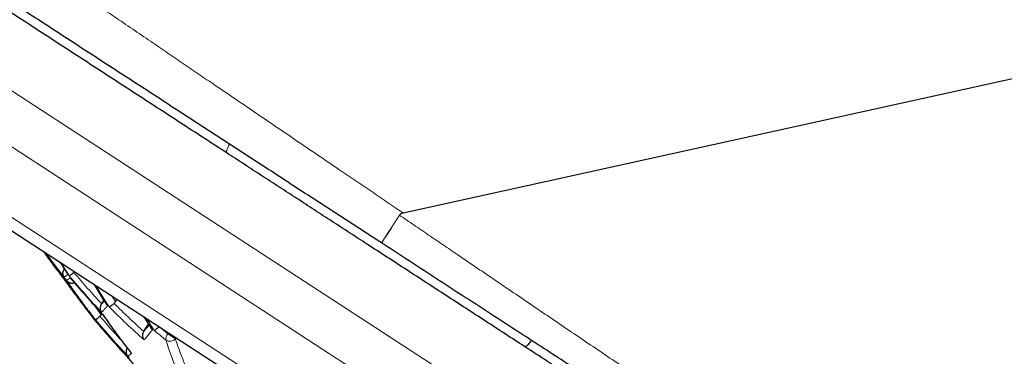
# Model space of a CAD drawing. Header units: millimetres. Extents: x 8 to 549, y 12 to 450.
# Tile 7 of 172: x 40.64 to 55.41, y 353.66 to 358.71. Entities that reach past the tile are written whole.
import ezdxf

# ---------------------------------------------------------------- set-up
doc = ezdxf.new("R2010")
doc.units = ezdxf.units.MM

msp = doc.modelspace()

# ---------------------------------------------------------------- linework, layer by layer
at = {"color": 252, "linetype": 'Continuous', "lineweight": 0}
for p, q in [((39.246, 358.473), (54.22, 348.74)), ((39.106, 357.721), (54.545, 347.685)), ((39.365, 356.5), (53.324, 347.426)), ((46.385, 355.819), (46.393, 355.814)), ((41.277, 355.03), (41.237, 355.081)), ((41.313, 354.972), (41.307, 354.968)), ((42.078, 354.482), (42.023, 354.571)), ((41.866, 354.288), (41.747, 354.446)), ((42.863, 354.001), (42.732, 354.109)), ((42.874, 354.018), (42.863, 354.001)), ((42.977, 353.927), (42.863, 354.001)), ((42.988, 353.944), (42.977, 353.927))]:
    msp.add_line(p, q, dxfattribs=at)
at = {"color": 7, "linetype": 'Continuous', "lineweight": 30}
for p, q in [((39.52, 356.198), (52.177, 347.97)), ((41.249, 355.074), (41.349, 354.914)), ((41.307, 354.968), (41.311, 354.975)), ((41.872, 354.451), (41.906, 354.503)), ((42.078, 354.482), (42.102, 354.519)), ((41.869, 354.447), (41.872, 354.451)), ((41.739, 354.241), (41.779, 354.192)), ((41.866, 354.288), (41.877, 354.304)), ((42.504, 354.258), (42.612, 354.087)), ((42.505, 354.039), (42.503, 354.035)), ((42.505, 354.039), (42.575, 354.146))]:
    msp.add_line(p, q, dxfattribs=at)
at = {"color": 7, "linetype": 'Continuous', "lineweight": 30, "flags": 128}
msp.add_lwpolyline([(46.393, 355.814), (89.309, 365.279), (132.234, 374.743)], dxfattribs=at)
at = {"color": 7, "linetype": 'Continuous', "lineweight": 30}
for centre, radius, start, end in [((51.023, 362.35), 12.292, 215.3637, 217.6017), ((51.524, 362.849), 12.979, 216.0062, 218.1886), ((52.061, 362.455), 13.189, 215.2111, 218.4754), ((51.1, 362.941), 12.636, 219.859, 223.1781), ((41.755, 354.254), 0.0204, 193.5996, 217.747), ((41.791, 354.202), 0.0158, 221.7991, 283.897), ((51.118, 361.948), 12.138, 219.7445, 223.016), ((51.632, 362.501), 12.88, 220.2034, 223.4547), ((52.16, 362.105), 13.02, 220.3938, 223.6076)]:
    msp.add_arc(centre, radius, start, end, dxfattribs=at)
at = {"color": 252, "linetype": 'Continuous', "lineweight": 0}
for centre, radius, start, end in [((51.498, 362.864), 12.963, 216.1653, 218.1729), ((52.146, 361.838), 12.826, 211.8267, 212.7739), ((52.173, 361.82), 12.831, 211.7749, 212.7818), ((41.128, 355.141), 0.34, 301.7509, 313.4603), ((41.167, 355.089), 0.339, 301.7179, 313.4404), ((51.639, 361.891), 12.5, 214.5596, 217.905), ((51.078, 362.96), 12.624, 219.8411, 223.1637), ((52.793, 361.421), 12.897, 211.1907, 212.8716), ((52.822, 361.406), 12.901, 211.1909, 212.8714), ((50.696, 363.073), 12.289, 224.8686, 228.2134), ((51.61, 362.519), 12.872, 220.1922, 223.4456), ((52.227, 361.464), 12.584, 214.7283, 218.0479), ((53.421, 361.009), 12.831, 211.7749, 212.7818), ((53.447, 360.992), 12.826, 211.8267, 212.7739), ((50.383, 363.245), 12.007, 229.9875, 231.0311), ((42.949, 353.92), 0.117, 136.8501, 185.0835), ((42.895, 354.001), 0.111, 235.5207, 317.8011), ((47.272, 355.262), 4.642, 196.9384, 228.6823)]:
    msp.add_arc(centre, radius, start, end, dxfattribs=at)
for points, knots in [([(28.725, 367.831), (28.726, 367.83), (28.727, 367.829), (28.737, 367.823), (28.753, 367.812), (28.776, 367.796), (28.806, 367.776), (28.837, 367.755), (28.868, 367.734), (28.895, 367.716), (28.924, 367.696), (28.962, 367.67), (29.009, 367.638), (29.068, 367.598), (29.132, 367.555), (29.195, 367.512), (29.253, 367.473), (29.306, 367.437), (29.362, 367.399), (29.431, 367.353), (29.515, 367.295), (29.617, 367.227), (29.724, 367.154), (29.837, 367.077), (29.956, 366.996), (30.081, 366.912), (30.211, 366.824), (30.347, 366.731), (30.488, 366.635), (30.635, 366.536), (30.786, 366.433), (30.923, 366.341), (31.042, 366.26), (31.142, 366.192), (31.244, 366.122), (31.363, 366.042), (31.499, 365.949), (31.654, 365.844), (31.813, 365.736), (31.974, 365.626), (32.139, 365.514), (32.308, 365.4), (32.479, 365.284), (32.672, 365.152), (32.888, 365.005), (33.129, 364.841), (33.375, 364.674), (33.628, 364.502), (33.888, 364.325), (34.156, 364.143), (34.428, 363.958), (34.66, 363.8), (34.85, 363.671), (35.044, 363.538), (35.249, 363.399), (35.465, 363.252), (35.641, 363.132), (35.819, 363.011), (36.017, 362.876), (36.237, 362.726), (36.479, 362.561), (36.724, 362.395), (36.97, 362.227), (37.219, 362.058), (37.469, 361.887), (37.72, 361.716), (37.974, 361.543), (38.229, 361.369), (38.485, 361.194), (38.744, 361.018), (39.007, 360.839), (39.274, 360.657), (39.547, 360.471), (39.82, 360.285), (40.095, 360.097), (40.372, 359.909), (40.629, 359.734), (40.866, 359.572), (41.084, 359.424), (41.302, 359.276), (41.537, 359.115), (41.79, 358.943), (42.06, 358.759), (42.332, 358.574), (42.591, 358.398), (42.837, 358.23), (43.069, 358.072), (43.303, 357.913), (43.563, 357.736), (43.85, 357.541), (44.165, 357.327), (44.48, 357.113), (44.795, 356.898), (45.112, 356.683), (45.403, 356.486), (45.668, 356.306), (45.907, 356.144), (46.146, 355.982), (46.305, 355.873), (46.385, 355.819), (46.385, 355.819)], [0, 0, 0, 0, 0.010966, 0.021933, 0.032899, 0.04392, 0.054942, 0.065963, 0.072547, 0.079131, 0.08572, 0.092309, 0.102492, 0.112675, 0.122877, 0.133079, 0.140025, 0.14697, 0.153922, 0.160873, 0.171812, 0.182753, 0.193693, 0.204679, 0.215667, 0.226654, 0.237748, 0.248844, 0.259938, 0.271075, 0.282213, 0.293351, 0.300209, 0.307067, 0.313929, 0.320791, 0.330631, 0.340472, 0.350312, 0.360152, 0.370034, 0.379918, 0.389802, 0.399684, 0.412824, 0.425964, 0.439126, 0.452288, 0.465909, 0.479531, 0.493174, 0.506817, 0.51388, 0.520943, 0.535073, 0.543365, 0.551656, 0.559952, 0.568248, 0.579307, 0.590366, 0.601424, 0.612504, 0.623584, 0.634663, 0.645721, 0.65678, 0.667838, 0.678914, 0.689992, 0.701069, 0.712541, 0.724013, 0.735485, 0.746977, 0.758469, 0.76996, 0.77889, 0.787819, 0.796753, 0.805686, 0.816669, 0.827652, 0.838641, 0.84963, 0.858987, 0.868344, 0.877705, 0.887066, 0.899587, 0.912108, 0.924628, 0.937169, 0.94971, 0.962251, 0.971686, 0.981121, 0.99056, 0.999998, 1, 1, 1, 1]), ([(43.787, 356.848), (43.785, 356.844), (43.778, 356.83), (43.768, 356.808), (43.757, 356.783), (43.749, 356.762), (43.744, 356.744), (43.742, 356.73), (43.743, 356.719), (43.746, 356.716), (43.747, 356.715)], [0, 0, 0, 0, 0.052937, 0.188232, 0.323526, 0.458821, 0.594116, 0.729411, 0.864705, 1, 1, 1, 1]), ([(46.338, 355.781), (46.411, 355.732), (46.557, 355.632), (46.776, 355.483), (46.994, 355.335), (47.237, 355.17), (47.504, 354.988), (47.795, 354.791), (48.085, 354.594), (48.375, 354.397), (48.665, 354.2), (48.954, 354.004), (49.243, 353.809), (49.531, 353.614), (49.818, 353.42), (50.105, 353.226), (50.391, 353.033), (50.679, 352.838), (50.969, 352.642), (51.261, 352.446), (51.551, 352.25), (51.841, 352.055), (52.13, 351.86), (52.396, 351.681), (52.639, 351.518), (52.859, 351.369), (53.078, 351.222), (53.336, 351.049), (53.63, 350.851), (53.96, 350.629), (54.289, 350.409), (54.615, 350.19), (54.939, 349.973), (55.26, 349.757), (55.579, 349.544), (55.894, 349.333), (56.206, 349.123), (56.518, 348.915), (56.829, 348.706), (57.105, 348.522), (57.343, 348.363), (57.546, 348.227), (57.732, 348.103), (57.901, 347.99), (58.053, 347.888), (58.204, 347.787), (58.375, 347.673), (58.566, 347.545), (58.776, 347.405), (58.983, 347.267), (59.187, 347.131), (59.389, 346.996), (59.589, 346.863), (59.785, 346.732), (59.971, 346.608), (60.147, 346.491), (60.313, 346.38), (60.476, 346.271), (60.638, 346.163), (60.796, 346.058), (60.954, 345.952), (61.11, 345.848), (61.266, 345.744), (61.418, 345.643), (61.567, 345.544), (61.713, 345.446), (61.845, 345.359), (61.964, 345.28), (62.07, 345.209), (62.174, 345.14), (62.286, 345.065), (62.405, 344.985), (62.531, 344.902), (62.652, 344.821), (62.769, 344.743), (62.882, 344.668), (62.99, 344.596), (63.094, 344.526), (63.19, 344.463), (63.279, 344.404), (63.36, 344.349), (63.438, 344.298), (63.511, 344.249), (63.58, 344.203), (63.64, 344.163), (63.691, 344.129), (63.736, 344.1), (63.777, 344.072), (63.821, 344.043), (63.865, 344.013), (63.909, 343.984), (63.948, 343.958), (63.982, 343.936), (64.01, 343.917), (64.034, 343.901), (64.053, 343.889), (64.066, 343.88), (64.074, 343.874), (64.075, 343.874), (64.076, 343.873)], [0, 0, 0, 0, 0.008648, 0.017296, 0.025947, 0.034597, 0.04613, 0.057662, 0.069195, 0.080743, 0.092292, 0.10384, 0.115372, 0.126905, 0.138437, 0.149986, 0.161535, 0.173084, 0.184957, 0.196831, 0.208704, 0.220596, 0.232489, 0.244381, 0.253557, 0.262734, 0.271914, 0.281094, 0.295117, 0.309141, 0.323163, 0.337222, 0.351282, 0.36534, 0.379376, 0.393411, 0.407465, 0.421518, 0.435911, 0.450304, 0.459914, 0.469524, 0.479133, 0.48652, 0.493907, 0.501298, 0.508688, 0.519239, 0.529792, 0.540345, 0.550896, 0.561489, 0.572084, 0.582678, 0.593271, 0.602664, 0.612057, 0.62145, 0.630862, 0.640274, 0.649686, 0.65947, 0.669254, 0.679038, 0.688846, 0.698656, 0.708464, 0.716118, 0.723772, 0.731432, 0.739092, 0.749151, 0.759211, 0.769272, 0.779331, 0.78945, 0.799571, 0.809692, 0.819812, 0.828981, 0.838151, 0.847321, 0.85652, 0.86572, 0.874919, 0.881977, 0.889035, 0.8961, 0.903164, 0.912793, 0.922424, 0.932056, 0.941688, 0.951316, 0.961051, 0.970789, 0.980528, 0.990266, 1, 1, 1, 1]), ([(41.913, 354.493), (41.91, 354.49), (41.894, 354.473), (41.881, 354.459), (41.869, 354.447)], [0, 0, 0, 0, 0.1430346, 1, 1, 1, 1]), ([(41.961, 354.421), (41.949, 354.409), (41.927, 354.385), (41.897, 354.352), (41.879, 354.334), (41.87, 354.325)], [0, 0, 0, 0, 0.333034, 0.666371, 1, 1, 1, 1]), ([(42.177, 353.891), (42.135, 353.937), (42.022, 354.059), (41.913, 354.185), (41.845, 354.264)], [0, 0, 0, 0, 0.372641, 1, 1, 1, 1]), ([(42.583, 354.133), (42.574, 354.122), (42.547, 354.088), (42.522, 354.059), (42.505, 354.039)], [0, 0, 0, 0, 0.316329, 1, 1, 1, 1]), ([(42.633, 354.062), (42.618, 354.043), (42.589, 354.006), (42.547, 353.956), (42.521, 353.926), (42.508, 353.91)], [0, 0, 0, 0, 0.332975, 0.666313, 1, 1, 1, 1]), ([(45.641, 351.102), (45.597, 351.116), (45.494, 351.148), (45.338, 351.208), (45.173, 351.279), (45.012, 351.358), (44.856, 351.444), (44.704, 351.538), (44.557, 351.639), (44.415, 351.746), (44.278, 351.861), (44.146, 351.983), (44.028, 352.102), (43.922, 352.217), (43.829, 352.327), (43.739, 352.442), (43.653, 352.56), (43.562, 352.692), (43.469, 352.84), (43.373, 353.006), (43.283, 353.177), (43.199, 353.355), (43.119, 353.54), (43.045, 353.729), (42.999, 353.861), (42.977, 353.927)], [0, 0, 0, 0, 0.035574, 0.081935, 0.128291, 0.174666, 0.221086, 0.267575, 0.313991, 0.360331, 0.406618, 0.452877, 0.499132, 0.535488, 0.571869, 0.608287, 0.644623, 0.680483, 0.72616, 0.771787, 0.817388, 0.862987, 0.908606, 0.954269, 1, 1, 1, 1]), ([(42.318, 353.708), (42.311, 353.702), (42.297, 353.69), (42.279, 353.677), (42.269, 353.67), (42.264, 353.667)], [0, 0, 0, 0, 0.333114, 0.666453, 1, 1, 1, 1])]:
    msp.add_open_spline(points, degree=3, knots=knots, dxfattribs=at)
at = {"color": 7, "linetype": 'Continuous', "lineweight": 30}
for points, knots in [([(46.068, 355.365), (45.934, 355.452), (45.667, 355.626), (45.266, 355.886), (44.866, 356.146), (44.465, 356.407), (44.065, 356.667), (43.664, 356.928), (43.264, 357.187), (42.892, 357.429), (42.547, 357.654), (42.228, 357.861), (41.911, 358.067), (41.594, 358.273), (41.276, 358.48), (40.956, 358.688), (40.635, 358.897), (40.315, 359.105), (39.996, 359.312), (39.679, 359.518), (39.364, 359.723), (39.05, 359.927), (38.738, 360.129), (38.429, 360.331), (38.121, 360.531), (37.816, 360.729), (37.512, 360.926), (37.211, 361.122), (36.913, 361.316), (36.611, 361.512), (36.305, 361.711), (35.996, 361.912), (35.69, 362.111), (35.388, 362.307), (35.097, 362.497), (34.816, 362.679), (34.547, 362.854), (34.281, 363.027), (34.019, 363.197), (33.76, 363.365), (33.506, 363.531), (33.256, 363.693), (33.01, 363.853), (32.768, 364.01), (32.531, 364.164), (32.299, 364.315), (32.084, 364.455), (31.883, 364.585), (31.698, 364.706), (31.517, 364.824), (31.34, 364.939), (31.171, 365.049), (31.009, 365.153), (30.856, 365.253), (30.706, 365.35), (30.561, 365.445), (30.42, 365.537), (30.283, 365.626), (30.151, 365.712), (30.023, 365.795), (29.9, 365.875), (29.78, 365.953), (29.663, 366.028), (29.551, 366.101), (29.444, 366.171), (29.342, 366.237), (29.248, 366.298), (29.16, 366.355), (29.08, 366.408), (29.004, 366.457), (28.934, 366.502), (28.87, 366.544), (28.812, 366.582), (28.76, 366.616), (28.713, 366.646), (28.672, 366.672), (28.637, 366.695), (28.608, 366.715), (28.584, 366.73), (28.568, 366.741), (28.557, 366.747), (28.556, 366.748), (28.555, 366.749)], [0, 0, 0, 0, 0.0160647, 0.0321315, 0.0481984, 0.064263, 0.0804377, 0.0966149, 0.1127919, 0.1289666, 0.1419687, 0.1549728, 0.1679775, 0.1809815, 0.1939835, 0.2073506, 0.22072, 0.2340901, 0.2474594, 0.2608263, 0.2741944, 0.287565, 0.3009363, 0.3143067, 0.3276746, 0.3410439, 0.3544159, 0.3677888, 0.3811607, 0.3945298, 0.4087789, 0.4230318, 0.4372858, 0.4515383, 0.4657871, 0.4789783, 0.4921718, 0.5053651, 0.5185561, 0.5317486, 0.5449436, 0.5581385, 0.5713308, 0.5845248, 0.5977217, 0.6109184, 0.6241122, 0.6353491, 0.646589, 0.6578298, 0.6690694, 0.680306, 0.6907969, 0.7012906, 0.7117852, 0.7222786, 0.7327693, 0.743262, 0.7537579, 0.7642547, 0.7747503, 0.7852428, 0.7961589, 0.8070789, 0.8180002, 0.82892, 0.8398358, 0.8503224, 0.8608128, 0.8713044, 0.8817947, 0.892281, 0.9027686, 0.9132603, 0.9237534, 0.934245, 0.9447325, 0.9557827, 0.9668378, 0.9778946, 0.9889497, 1, 1, 1, 1]), ([(43.747, 356.715), (43.639, 356.785), (43.423, 356.926), (43.099, 357.136), (42.776, 357.346), (42.455, 357.555), (42.134, 357.763), (41.815, 357.971), (41.497, 358.177), (41.181, 358.383), (40.866, 358.588), (40.552, 358.791), (40.241, 358.994), (39.931, 359.195), (39.623, 359.396), (39.317, 359.594), (39.006, 359.796), (38.691, 360.002), (38.371, 360.21), (38.053, 360.416), (37.739, 360.62), (37.528, 360.757), (37.328, 360.887), (37.14, 361.01), (36.866, 361.188), (36.595, 361.364), (36.327, 361.538), (36.062, 361.71), (35.801, 361.88), (35.544, 362.047), (35.289, 362.212), (35.039, 362.375), (34.793, 362.535), (34.551, 362.692), (34.325, 362.839), (34.115, 362.976), (33.919, 363.103), (33.727, 363.228), (33.539, 363.35), (33.354, 363.471), (33.171, 363.59), (32.992, 363.706), (32.816, 363.82), (32.645, 363.931), (32.479, 364.04), (32.317, 364.145), (32.159, 364.247), (32.007, 364.346), (31.859, 364.442), (31.715, 364.536), (31.574, 364.628), (31.436, 364.717), (31.305, 364.803), (31.18, 364.884), (31.065, 364.958), (30.961, 365.026), (30.865, 365.088), (30.775, 365.147), (30.691, 365.202), (30.612, 365.253), (30.539, 365.3), (30.472, 365.344), (30.411, 365.384), (30.355, 365.42), (30.306, 365.452), (30.263, 365.48), (30.227, 365.503), (30.198, 365.522), (30.176, 365.537), (30.158, 365.548), (30.144, 365.557), (30.136, 365.562), (30.132, 365.565), (30.133, 365.564), (30.133, 365.564)], [0, 0, 0, 0, 0.016014, 0.032031, 0.048048, 0.064065, 0.080079, 0.096094, 0.112112, 0.128131, 0.144149, 0.160164, 0.17618, 0.1922, 0.208221, 0.224241, 0.240257, 0.257419, 0.274586, 0.291754, 0.308921, 0.326083, 0.326739, 0.342188, 0.357639, 0.37309, 0.388539, 0.403989, 0.419442, 0.434894, 0.450344, 0.465795, 0.48125, 0.496705, 0.512156, 0.525296, 0.53844, 0.551585, 0.564729, 0.577869, 0.591204, 0.604544, 0.617884, 0.631224, 0.644559, 0.657897, 0.67124, 0.684584, 0.697927, 0.711265, 0.725223, 0.739187, 0.753153, 0.767117, 0.781074, 0.793573, 0.806076, 0.818578, 0.831077, 0.843577, 0.856081, 0.868584, 0.881084, 0.893585, 0.90609, 0.918594, 0.931095, 0.942031, 0.952971, 0.963913, 0.974853, 0.985789, 0.997493, 1, 1, 1, 1]), ([(48.215, 353.811), (48.117, 353.874), (47.922, 354.001), (47.628, 354.192), (47.333, 354.384), (47.038, 354.576), (46.742, 354.768), (46.446, 354.96), (46.15, 355.153), (45.864, 355.339), (45.589, 355.517), (45.326, 355.688), (45.063, 355.859), (44.8, 356.031), (44.536, 356.202), (44.272, 356.373), (44.009, 356.544), (43.835, 356.658), (43.747, 356.715)], [0, 0, 0, 0, 0.0660515, 0.1321032, 0.1982781, 0.2644533, 0.3305002, 0.3965473, 0.4626906, 0.5288334, 0.587534, 0.6462457, 0.7049568, 0.7636564, 0.8227363, 0.8818288, 0.9409209, 1, 1, 1, 1]), ([(46.393, 355.814), (46.388, 355.813), (46.379, 355.81), (46.366, 355.805), (46.355, 355.799), (46.346, 355.791), (46.341, 355.785), (46.338, 355.781)], [0, 0, 0, 0, 0.219268, 0.441468, 0.622922, 0.808986, 1, 1, 1, 1]), ([(46.338, 355.781), (46.329, 355.768), (46.312, 355.74), (46.286, 355.7), (46.26, 355.66), (46.235, 355.622), (46.212, 355.586), (46.19, 355.552), (46.169, 355.52), (46.15, 355.491), (46.132, 355.464), (46.117, 355.44), (46.103, 355.419), (46.092, 355.401), (46.082, 355.386), (46.075, 355.375), (46.07, 355.368), (46.068, 355.365), (46.068, 355.365), (46.068, 355.365)], [0, 0, 0, 0, 0.059429, 0.118859, 0.180016, 0.241173, 0.300602, 0.360031, 0.421184, 0.482337, 0.541811, 0.601286, 0.662485, 0.723683, 0.787134, 0.850584, 0.916139, 0.981693, 1, 1, 1, 1]), ([(63.62, 343.956), (63.619, 343.956), (63.618, 343.957), (63.61, 343.962), (63.597, 343.971), (63.579, 343.982), (63.556, 343.997), (63.528, 344.016), (63.494, 344.037), (63.456, 344.063), (63.412, 344.091), (63.362, 344.123), (63.305, 344.161), (63.24, 344.203), (63.169, 344.249), (63.092, 344.299), (63.009, 344.353), (62.92, 344.411), (62.825, 344.473), (62.724, 344.538), (62.618, 344.607), (62.505, 344.68), (62.385, 344.759), (62.257, 344.842), (62.124, 344.928), (61.986, 345.018), (61.843, 345.111), (61.694, 345.208), (61.54, 345.308), (61.382, 345.411), (61.219, 345.517), (61.051, 345.625), (60.879, 345.737), (60.703, 345.852), (60.523, 345.969), (60.338, 346.089), (60.15, 346.212), (59.957, 346.337), (59.761, 346.464), (59.562, 346.594), (59.359, 346.726), (59.146, 346.864), (58.922, 347.01), (58.688, 347.162), (58.45, 347.316), (58.209, 347.473), (57.952, 347.64), (57.681, 347.817), (57.393, 348.003), (57.102, 348.193), (56.807, 348.384), (56.508, 348.578), (56.206, 348.775), (55.901, 348.973), (55.593, 349.174), (55.281, 349.376), (54.967, 349.581), (54.65, 349.787), (54.324, 349.999), (53.989, 350.216), (53.646, 350.439), (53.3, 350.664), (52.96, 350.885), (52.626, 351.102), (52.297, 351.316), (51.967, 351.53), (51.635, 351.746), (51.302, 351.963), (50.967, 352.18), (50.631, 352.399), (50.294, 352.618), (49.955, 352.838), (49.615, 353.059), (49.275, 353.281), (48.933, 353.503), (48.59, 353.726), (48.247, 353.949), (47.896, 354.177), (47.537, 354.41), (47.17, 354.648), (46.803, 354.887), (46.436, 355.126), (46.191, 355.285), (46.068, 355.365)], [0, 0, 0, 0, 0.009573, 0.019149, 0.028726, 0.038302, 0.047874, 0.057556, 0.067241, 0.076927, 0.086613, 0.096295, 0.106934, 0.117577, 0.128222, 0.138866, 0.149505, 0.160281, 0.171061, 0.181842, 0.192622, 0.203398, 0.21466, 0.225926, 0.237193, 0.248459, 0.259721, 0.270967, 0.282217, 0.293468, 0.304718, 0.315964, 0.327208, 0.338455, 0.349702, 0.360949, 0.372193, 0.383435, 0.39468, 0.405925, 0.41717, 0.428412, 0.440753, 0.453096, 0.465441, 0.477785, 0.490126, 0.504201, 0.518278, 0.532356, 0.546431, 0.560505, 0.574581, 0.588657, 0.602731, 0.616803, 0.630878, 0.644953, 0.659025, 0.673898, 0.688773, 0.703649, 0.718522, 0.732385, 0.74625, 0.760116, 0.773982, 0.787844, 0.801706, 0.81557, 0.829435, 0.8433, 0.857162, 0.871023, 0.884886, 0.898751, 0.912614, 0.926475, 0.941178, 0.955884, 0.970591, 0.985297, 1, 1, 1, 1]), ([(41.307, 354.853), (41.304, 354.858), (41.298, 354.868), (41.292, 354.886), (41.29, 354.902), (41.29, 354.922), (41.294, 354.945), (41.303, 354.961), (41.307, 354.968)], [0, 0, 0, 0, 0.16596, 0.319993, 0.462185, 0.592646, 0.818478, 1, 1, 1, 1]), ([(41.349, 354.915), (41.35, 354.913), (41.353, 354.906), (41.358, 354.9), (41.362, 354.895)], [0, 0, 0, 0, 0.199647, 1, 1, 1, 1]), ([(41.385, 354.873), (41.386, 354.873), (41.387, 354.874), (41.39, 354.876), (41.396, 354.879), (41.403, 354.884), (41.413, 354.891), (41.424, 354.898), (41.434, 354.906), (41.445, 354.914), (41.452, 354.92), (41.455, 354.922)], [0, 0, 0, 0, 0.087219, 0.193975, 0.295824, 0.439383, 0.572146, 0.694304, 0.806101, 0.907859, 1, 1, 1, 1]), ([(41.455, 354.922), (41.459, 354.925), (41.463, 354.928), (41.467, 354.932), (41.467, 354.932)], [0, 0, 0, 0, 0.963374, 1, 1, 1, 1]), ([(41.285, 354.85), (41.285, 354.85), (41.285, 354.85), (41.286, 354.85), (41.287, 354.851), (41.291, 354.852), (41.294, 354.854), (41.298, 354.857), (41.298, 354.857)], [0, 0, 0, 0, 0.172132, 0.309671, 0.450714, 0.628089, 0.964369, 1, 1, 1, 1]), ([(41.324, 354.826), (41.368, 354.762), (41.46, 354.631), (41.6, 354.44), (41.697, 354.314), (41.744, 354.253)], [0, 0, 0, 0, 0.326885, 0.673431, 1, 1, 1, 1]), ([(41.345, 354.801), (41.347, 354.798), (41.351, 354.793), (41.358, 354.787), (41.364, 354.782), (41.37, 354.778), (41.381, 354.772), (41.398, 354.765), (41.422, 354.761), (41.444, 354.762), (41.458, 354.766), (41.464, 354.769)], [0, 0, 0, 0, 0.081077, 0.15271, 0.214896, 0.267635, 0.329992, 0.519242, 0.695113, 0.85858, 1, 1, 1, 1]), ([(41.756, 354.744), (41.777, 354.71), (41.838, 354.609), (41.901, 354.51), (41.944, 354.443)], [0, 0, 0, 0, 0.330133, 1, 1, 1, 1]), ([(41.987, 354.404), (41.989, 354.405), (41.991, 354.407), (41.999, 354.412), (42.008, 354.419), (42.02, 354.428), (42.036, 354.442), (42.05, 354.453), (42.057, 354.458)], [0, 0, 0, 0, 0.164866, 0.318115, 0.459834, 0.590136, 0.816553, 1, 1, 1, 1]), ([(42.057, 354.458), (42.061, 354.462), (42.069, 354.469), (42.075, 354.478), (42.078, 354.482)], [0, 0, 0, 0, 0.491752, 1, 1, 1, 1]), ([(41.87, 354.325), (41.867, 354.33), (41.861, 354.34), (41.856, 354.354), (41.854, 354.363), (41.853, 354.368), (41.852, 354.374), (41.852, 354.379), (41.851, 354.388), (41.852, 354.401), (41.856, 354.418), (41.861, 354.433), (41.867, 354.443), (41.869, 354.447)], [0, 0, 0, 0, 0.157948, 0.293971, 0.342273, 0.387067, 0.428357, 0.466149, 0.500448, 0.638071, 0.766825, 0.88725, 1, 1, 1, 1]), ([(41.944, 354.443), (41.945, 354.441), (41.95, 354.433), (41.956, 354.426), (41.961, 354.421)], [0, 0, 0, 0, 0.316662, 1, 1, 1, 1]), ([(41.735, 354.249), (41.732, 354.254), (41.725, 354.263), (41.719, 354.277), (41.717, 354.285), (41.716, 354.288)], [0, 0, 0, 0, 0.427649, 0.811007, 1, 1, 1, 1]), ([(41.777, 354.212), (41.777, 354.212), (41.777, 354.212), (41.779, 354.213), (41.781, 354.214), (41.785, 354.217), (41.792, 354.222), (41.801, 354.229), (41.812, 354.237), (41.823, 354.246), (41.834, 354.255), (41.842, 354.261), (41.845, 354.264)], [0, 0, 0, 0, 0.070282, 0.132981, 0.211964, 0.288204, 0.432393, 0.565922, 0.689056, 0.802134, 0.905593, 1, 1, 1, 1]), ([(41.845, 354.264), (41.849, 354.268), (41.857, 354.275), (41.863, 354.283), (41.866, 354.288)], [0, 0, 0, 0, 0.491847, 1, 1, 1, 1]), ([(41.885, 354.295), (41.884, 354.294), (41.883, 354.294), (41.884, 354.295), (41.885, 354.295)], [0, 0, 0, 0, 0.8842523, 1, 1, 1, 1]), ([(41.885, 354.295), (41.929, 354.232), (42.02, 354.102), (42.159, 353.913), (42.256, 353.788), (42.303, 353.727)], [0, 0, 0, 0, 0.32549, 0.674269, 1, 1, 1, 1]), ([(42.508, 353.91), (42.504, 353.916), (42.498, 353.926), (42.493, 353.94), (42.491, 353.949), (42.489, 353.955), (42.488, 353.96), (42.488, 353.965), (42.487, 353.974), (42.487, 353.988), (42.49, 354.005), (42.495, 354.021), (42.5, 354.031), (42.503, 354.035)], [0, 0, 0, 0, 0.157987, 0.294022, 0.342322, 0.38711, 0.42839, 0.466167, 0.500448, 0.638077, 0.766833, 0.887256, 1, 1, 1, 1]), ([(42.612, 354.087), (42.612, 354.087), (42.613, 354.084), (42.616, 354.08), (42.621, 354.073), (42.627, 354.067), (42.631, 354.063), (42.633, 354.062)], [0, 0, 0, 0, 0.003403, 0.245826, 0.505382, 0.768277, 1, 1, 1, 1]), ([(42.663, 354.049), (42.665, 354.05), (42.668, 354.053), (42.676, 354.06), (42.685, 354.067), (42.695, 354.075), (42.705, 354.084), (42.717, 354.095), (42.726, 354.103), (42.732, 354.109)], [0, 0, 0, 0, 0.165126, 0.318565, 0.460394, 0.590716, 0.709664, 0.817418, 1, 1, 1, 1]), ([(48.215, 353.811), (48.218, 353.81), (48.223, 353.808), (48.236, 353.814), (48.252, 353.825), (48.271, 353.843), (48.293, 353.866), (48.311, 353.886), (48.321, 353.898), (48.322, 353.9)], [0, 0, 0, 0, 0.162356, 0.324712, 0.487068, 0.649423, 0.811779, 0.974135, 1, 1, 1, 1]), ([(42.264, 353.667), (42.26, 353.673), (42.253, 353.682), (42.247, 353.695), (42.245, 353.705), (42.243, 353.71), (42.242, 353.715), (42.241, 353.72), (42.241, 353.729), (42.241, 353.742), (42.244, 353.76), (42.249, 353.775), (42.254, 353.784), (42.256, 353.788)], [0, 0, 0, 0, 0.160725, 0.299247, 0.348474, 0.394149, 0.436277, 0.474862, 0.509913, 0.649883, 0.781031, 0.903966, 1, 1, 1, 1]), ([(42.303, 353.727), (42.304, 353.726), (42.308, 353.719), (42.313, 353.713), (42.318, 353.708)], [0, 0, 0, 0, 0.19965, 1, 1, 1, 1]), ([(61.732, 345.024), (61.732, 345.024), (61.731, 345.025), (61.724, 345.029), (61.712, 345.037), (61.694, 345.049), (61.669, 345.065), (61.639, 345.085), (61.602, 345.109), (61.559, 345.137), (61.51, 345.169), (61.457, 345.203), (61.401, 345.239), (61.342, 345.278), (61.279, 345.319), (61.211, 345.363), (61.139, 345.41), (61.061, 345.461), (60.977, 345.515), (60.89, 345.572), (60.798, 345.631), (60.702, 345.694), (60.601, 345.76), (60.495, 345.828), (60.386, 345.899), (60.272, 345.973), (60.152, 346.051), (60.026, 346.133), (59.893, 346.22), (59.755, 346.309), (59.614, 346.401), (59.469, 346.495), (59.32, 346.592), (59.167, 346.691), (59.011, 346.793), (58.851, 346.897), (58.687, 347.004), (58.516, 347.115), (58.34, 347.229), (58.161, 347.345), (57.979, 347.464), (57.789, 347.587), (57.591, 347.716), (57.386, 347.849), (57.177, 347.985), (56.966, 348.122), (56.751, 348.262), (56.534, 348.403), (56.313, 348.547), (56.09, 348.692), (55.865, 348.838), (55.618, 348.999), (55.348, 349.174), (55.056, 349.364), (54.761, 349.556), (54.476, 349.741), (54.203, 349.919), (53.941, 350.088), (53.678, 350.26), (53.412, 350.432), (53.131, 350.615), (52.833, 350.809), (52.518, 351.013), (52.202, 351.219), (51.883, 351.426), (51.562, 351.635), (51.239, 351.845), (50.914, 352.056), (50.588, 352.268), (50.26, 352.481), (49.928, 352.697), (49.59, 352.917), (49.248, 353.139), (48.905, 353.362), (48.561, 353.586), (48.33, 353.736), (48.215, 353.811)], [0, 0, 0, 0, 0.008935, 0.020604, 0.032274, 0.043943, 0.055607, 0.067943, 0.080284, 0.092626, 0.104967, 0.117303, 0.128346, 0.139392, 0.15044, 0.161487, 0.17253, 0.183851, 0.195175, 0.206501, 0.217826, 0.229147, 0.240585, 0.252027, 0.263469, 0.274911, 0.286349, 0.2985, 0.310653, 0.322808, 0.334962, 0.347112, 0.35926, 0.371411, 0.383562, 0.395713, 0.407861, 0.42046, 0.433061, 0.445664, 0.458266, 0.470865, 0.484361, 0.49786, 0.51136, 0.524859, 0.538356, 0.551849, 0.565346, 0.578844, 0.592341, 0.605835, 0.6227, 0.639569, 0.656439, 0.673305, 0.687787, 0.702272, 0.716758, 0.731243, 0.745726, 0.762509, 0.779296, 0.796084, 0.812871, 0.829655, 0.846436, 0.863221, 0.880007, 0.896793, 0.913574, 0.930857, 0.948143, 0.965431, 0.982717, 1, 1, 1, 1]), ([(42.243, 353.668), (42.243, 353.667), (42.243, 353.667), (42.244, 353.668), (42.246, 353.668), (42.249, 353.67), (42.251, 353.672), (42.253, 353.673)], [0, 0, 0, 0, 0.20209, 0.347125, 0.566827, 0.778909, 1, 1, 1, 1])]:
    msp.add_open_spline(points, degree=3, knots=knots, dxfattribs=at)
at = {"color": 252, "linetype": 'Continuous', "lineweight": 0}
for points in [[(41.872, 354.451), (41.801, 354.528), (41.659, 354.682), (41.523, 354.842), (41.455, 354.922)], [(42.503, 354.035), (42.427, 354.104), (42.276, 354.243), (42.13, 354.386), (42.057, 354.458)]]:
    msp.add_open_spline(points, degree=3, dxfattribs=at)

doc.saveas('drawing.dxf')
